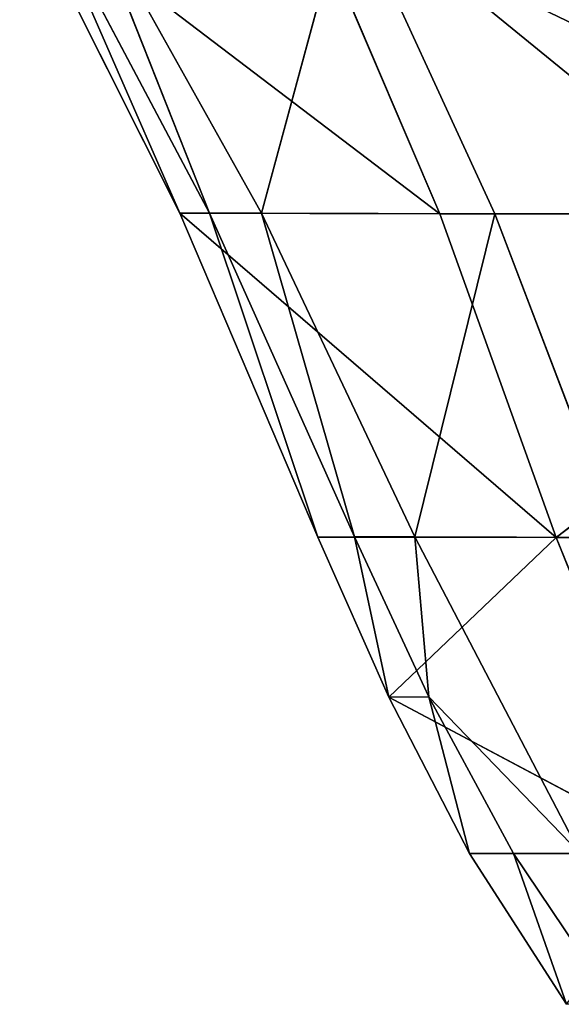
# Model space of a CAD drawing. Extents: x 80 to 596, y 77 to 1633.
# Tile 245 of 256: x 324.71 to 329.63, y 1585.18 to 1594.13. Entities that reach past the tile are written whole.
import ezdxf

# ---------------------------------------------------------------- set-up
doc = ezdxf.new("R2010")
doc.units = 0
doc.header["$LTSCALE"] = 25.4
doc.layers.get('0').update_dxf_attribs({"color": 13, "linetype": 'CONTINUOUS'})

# ---------------------------------------------------------------- blocks, each defined once
blk = doc.blocks.new('CADILLAC-III-8190-7988-799')
at = {"color": 18}
for p, q in [((-11.7353, 1592.3685, 19.2367), (-13.1932, 1595.2703, 19.4022)), ((-13.1932, 1595.2703, 19.4022), (-9.3724, 1592.3634, 21.1783)), ((-13.1932, 1595.2703, 19.4022), (-9.3724, 1592.3634, 21.1783)), ((-11.7353, 1592.3685, 19.2367), (-13.1932, 1595.2703, 19.4022)), ((-13.005, 1595.2708, 16.5426), (-11.7353, 1592.3685, 19.2367)), ((-13.005, 1595.2708, 16.5426), (-11.7353, 1592.3685, 19.2367)), ((-13.005, 1595.2708, 16.5426), (-11.4658, 1592.3708, 16.5124)), ((-13.005, 1595.2708, 16.5426), (-11.4658, 1592.3708, 16.5124)), ((-12.6157, 1595.2705, 13.2136), (-11.4658, 1592.3708, 16.5124)), ((-12.6157, 1595.2705, 13.2136), (-11.4658, 1592.3708, 16.5124)), ((-12.6157, 1595.2705, 13.2136), (-10.9938, 1592.3694, 13.5189)), ((-12.6157, 1595.2705, 13.2136), (-10.9938, 1592.3694, 13.5189)), ((-10.9938, 1592.3694, 13.5189), (-10.2093, 1595.2695, 10.8136)), ((-10.9938, 1592.3694, 13.5189), (-10.2093, 1595.2695, 10.8136)), ((-10.6138, 1595.2693, 21.6085), (-9.3724, 1592.3634, 21.1783)), ((-10.6138, 1595.2693, 21.6085), (-9.3724, 1592.3634, 21.1783)), ((-10.2093, 1595.2695, 10.8136), (-8.8727, 1592.3644, 11.3191)), ((-10.2093, 1595.2695, 10.8136), (-8.8727, 1592.3644, 11.3191)), ((-10.2093, 1595.2695, 10.8136), (-6.6439, 1592.3589, 10.8599)), ((-10.2093, 1595.2695, 10.8136), (-6.6439, 1592.3589, 10.8599)), ((-11.4658, 1592.3708, 16.5124), (-11.7353, 1592.3685, 19.2367)), ((-11.4658, 1592.3708, 16.5124), (-11.7353, 1592.3685, 19.2367)), ((-10.4811, 1589.4252, 19.0727), (-11.7353, 1592.3685, 19.2367)), ((-11.7353, 1592.3685, 19.2367), (-9.3724, 1592.3634, 21.1783)), ((-11.7353, 1592.3685, 19.2367), (-9.3724, 1592.3634, 21.1783)), ((-11.7353, 1592.3685, 19.2367), (-8.3127, 1589.4199, 20.7505)), ((-10.4811, 1589.4252, 19.0727), (-11.7353, 1592.3685, 19.2367)), ((-11.7353, 1592.3685, 19.2367), (-8.3127, 1589.4199, 20.7505)), ((-11.4658, 1592.3708, 16.5124), (-10.4811, 1589.4252, 19.0727)), ((-11.4658, 1592.3708, 16.5124), (-10.4811, 1589.4252, 19.0727)), ((-11.4658, 1592.3708, 16.5124), (-10.1482, 1589.4275, 16.4823)), ((-10.9938, 1592.3694, 13.5189), (-11.4658, 1592.3708, 16.5124)), ((-10.9938, 1592.3694, 13.5189), (-11.4658, 1592.3708, 16.5124)), ((-11.4658, 1592.3708, 16.5124), (-10.1482, 1589.4275, 16.4823)), ((-10.9938, 1592.3694, 13.5189), (-10.1482, 1589.4275, 16.4823)), ((-10.9938, 1592.3694, 13.5189), (-10.1482, 1589.4275, 16.4823)), ((-10.9938, 1592.3694, 13.5189), (-9.5987, 1589.426, 13.8231)), ((-10.9938, 1592.3694, 13.5189), (-9.5987, 1589.426, 13.8231)), ((-10.9938, 1592.3694, 13.5189), (-8.8727, 1592.3644, 11.3191)), ((-10.9938, 1592.3694, 13.5189), (-8.8727, 1592.3644, 11.3191)), ((-9.5987, 1589.426, 13.8231), (-8.8727, 1592.3644, 11.3191)), ((-9.5987, 1589.426, 13.8231), (-8.8727, 1592.3644, 11.3191)), ((-9.3724, 1592.3634, 21.1783), (-4.527, 1592.3517, 21.6321)), ((-9.3724, 1592.3634, 21.1783), (-4.527, 1592.3517, 21.6321)), ((-9.3724, 1592.3634, 21.1783), (-8.3127, 1589.4199, 20.7505)), ((-9.3724, 1592.3634, 21.1783), (-8.3127, 1589.4199, 20.7505)), ((-8.8727, 1592.3644, 11.3191), (-7.749, 1589.421, 11.8226)), ((-6.6439, 1592.3589, 10.8599), (-8.8727, 1592.3644, 11.3191)), ((-8.8727, 1592.3644, 11.3191), (-7.749, 1589.421, 11.8226)), ((-6.6439, 1592.3589, 10.8599), (-8.8727, 1592.3644, 11.3191)), ((-8.3127, 1589.4199, 20.7505), (-4.527, 1592.3517, 21.6321)), ((-8.3127, 1589.4199, 20.7505), (-4.527, 1592.3517, 21.6321)), ((-10.1482, 1589.4275, 16.4823), (-10.4811, 1589.4252, 19.0727)), ((-10.1482, 1589.4275, 16.4823), (-10.4811, 1589.4252, 19.0727)), ((-9.836, 1587.969, 18.9918), (-10.4811, 1589.4252, 19.0727)), ((-10.4811, 1589.4252, 19.0727), (-8.3127, 1589.4199, 20.7505)), ((-10.4811, 1589.4252, 19.0727), (-8.3127, 1589.4199, 20.7505)), ((-9.836, 1587.969, 18.9918), (-10.4811, 1589.4252, 19.0727)), ((-10.1482, 1589.4275, 16.4823), (-9.836, 1587.969, 18.9918)), ((-10.1482, 1589.4275, 16.4823), (-9.836, 1587.969, 18.9918)), ((-10.1482, 1589.4275, 16.4823), (-9.4721, 1587.9709, 16.4674)), ((-9.5987, 1589.426, 13.8231), (-10.1482, 1589.4275, 16.4823)), ((-9.5987, 1589.426, 13.8231), (-10.1482, 1589.4275, 16.4823)), ((-10.1482, 1589.4275, 16.4823), (-9.4721, 1587.9709, 16.4674)), ((-9.836, 1587.969, 18.9918), (-8.3127, 1589.4199, 20.7505)), ((-9.836, 1587.969, 18.9918), (-8.3127, 1589.4199, 20.7505)), ((-9.5987, 1589.426, 13.8231), (-9.4721, 1587.9709, 16.4674)), ((-9.5987, 1589.426, 13.8231), (-9.4721, 1587.9709, 16.4674)), ((-9.5987, 1589.426, 13.8231), (-8.096, 1586.5475, 14.1249)), ((-9.5987, 1589.426, 13.8231), (-8.096, 1586.5475, 14.1249)), ((-9.5987, 1589.426, 13.8231), (-7.749, 1589.421, 11.8226)), ((-9.5987, 1589.426, 13.8231), (-7.749, 1589.421, 11.8226)), ((-8.3127, 1589.4199, 20.7505), (-6.1855, 1589.4144, 21.0772)), ((-8.3127, 1589.4199, 20.7505), (-6.1855, 1589.4144, 21.0772)), ((-8.3127, 1589.4199, 20.7505), (-7.1525, 1586.5442, 20.3279)), ((-8.3127, 1589.4199, 20.7505), (-7.1525, 1586.5442, 20.3279)), ((-9.4721, 1587.9709, 16.4674), (-9.836, 1587.969, 18.9918)), ((-9.4721, 1587.9709, 16.4674), (-9.836, 1587.969, 18.9918)), ((-9.102, 1586.547, 18.9119), (-9.836, 1587.969, 18.9918)), ((-9.836, 1587.969, 18.9918), (-7.1525, 1586.5442, 20.3279)), ((-9.836, 1587.969, 18.9918), (-7.1525, 1586.5442, 20.3279)), ((-9.102, 1586.547, 18.9119), (-9.836, 1587.969, 18.9918)), ((-9.4721, 1587.9709, 16.4674), (-9.102, 1586.547, 18.9119)), ((-9.4721, 1587.9709, 16.4674), (-9.102, 1586.547, 18.9119)), ((-9.4721, 1587.9709, 16.4674), (-8.7028, 1586.5483, 16.4527)), ((-8.096, 1586.5475, 14.1249), (-9.4721, 1587.9709, 16.4674)), ((-8.096, 1586.5475, 14.1249), (-9.4721, 1587.9709, 16.4674)), ((-9.4721, 1587.9709, 16.4674), (-8.7028, 1586.5483, 16.4527)), ((-8.7028, 1586.5483, 16.4527), (-9.102, 1586.547, 18.9119)), ((-8.7028, 1586.5483, 16.4527), (-9.102, 1586.547, 18.9119)), ((-8.2214, 1585.1769, 18.8334), (-9.102, 1586.547, 18.9119)), ((-7.1525, 1586.5442, 20.3279), (-9.102, 1586.547, 18.9119)), ((-8.2214, 1585.1769, 18.8334), (-9.102, 1586.547, 18.9119)), ((-7.1525, 1586.5442, 20.3279), (-9.102, 1586.547, 18.9119)), ((-8.7028, 1586.5483, 16.4527), (-8.2214, 1585.1769, 18.8334)), ((-8.096, 1586.5475, 14.1249), (-8.7028, 1586.5483, 16.4527)), ((-8.096, 1586.5475, 14.1249), (-8.7028, 1586.5483, 16.4527)), ((-7.7795, 1585.1776, 16.4381), (-8.7028, 1586.5483, 16.4527)), ((-7.7795, 1585.1776, 16.4381), (-8.7028, 1586.5483, 16.4527)), ((-8.7028, 1586.5483, 16.4527), (-8.2214, 1585.1769, 18.8334))]:
    blk.add_line(p, q, dxfattribs=at)
mesh = blk.add_polyface(dxfattribs=at)
corners = [(-13.005, 1595.2708, 16.5426), (-11.7353, 1592.3685, 19.2367), (-13.1932, 1595.2703, 19.4022)]
mesh.append_faces([[corners[k] for k in face] for face in [(0, 1, 2)]], dxfattribs={"color": 18})
mesh = blk.add_polyface(dxfattribs=at)
corners = [(-9.3724, 1592.3634, 21.1783), (-10.6138, 1595.2693, 21.6085), (-13.1932, 1595.2703, 19.4022)]
mesh.append_faces([[corners[k] for k in face] for face in [(0, 1, 2)]], dxfattribs={"color": 18})
mesh = blk.add_polyface(dxfattribs=at)
corners = [(-9.3724, 1592.3634, 21.1783), (-13.1932, 1595.2703, 19.4022), (-11.7353, 1592.3685, 19.2367)]
mesh.append_faces([[corners[k] for k in face] for face in [(0, 1, 2)]], dxfattribs={"color": 18})
mesh = blk.add_polyface(dxfattribs=at)
corners = [(-13.005, 1595.2708, 16.5426), (-11.4658, 1592.3708, 16.5124), (-11.7353, 1592.3685, 19.2367)]
mesh.append_faces([[corners[k] for k in face] for face in [(0, 1, 2)]], dxfattribs={"color": 18})
mesh = blk.add_polyface(dxfattribs=at)
corners = [(-13.005, 1595.2708, 16.5426), (-12.6157, 1595.2705, 13.2136), (-11.4658, 1592.3708, 16.5124)]
mesh.append_faces([[corners[k] for k in face] for face in [(0, 1, 2)]], dxfattribs={"color": 18})
mesh = blk.add_polyface(dxfattribs=at)
corners = [(-12.6157, 1595.2705, 13.2136), (-10.9938, 1592.3694, 13.5189), (-11.4658, 1592.3708, 16.5124)]
mesh.append_faces([[corners[k] for k in face] for face in [(0, 1, 2)]], dxfattribs={"color": 18})
mesh = blk.add_polyface(dxfattribs=at)
corners = [(-10.2093, 1595.2695, 10.8136), (-10.9938, 1592.3694, 13.5189), (-12.6157, 1595.2705, 13.2136)]
mesh.append_faces([[corners[k] for k in face] for face in [(0, 1, 2)]], dxfattribs={"color": 18})
mesh = blk.add_polyface(dxfattribs=at)
corners = [(-10.2093, 1595.2695, 10.8136), (-8.8727, 1592.3644, 11.3191), (-10.9938, 1592.3694, 13.5189)]
mesh.append_faces([[corners[k] for k in face] for face in [(0, 1, 2)]], dxfattribs={"color": 18})
mesh = blk.add_polyface(dxfattribs=at)
corners = [(-4.527, 1592.3517, 21.6321), (-5.2091, 1595.2671, 21.9489), (-10.6138, 1595.2693, 21.6085)]
mesh.append_faces([[corners[k] for k in face] for face in [(0, 1, 2)]], dxfattribs={"color": 18})
mesh = blk.add_polyface(dxfattribs=at)
corners = [(-4.527, 1592.3517, 21.6321), (-10.6138, 1595.2693, 21.6085), (-9.3724, 1592.3634, 21.1783)]
mesh.append_faces([[corners[k] for k in face] for face in [(0, 1, 2)]], dxfattribs={"color": 18})
mesh = blk.add_polyface(dxfattribs=at)
corners = [(-6.6439, 1592.3589, 10.8599), (-8.8727, 1592.3644, 11.3191), (-10.2093, 1595.2695, 10.8136)]
mesh.append_faces([[corners[k] for k in face] for face in [(0, 1, 2)]], dxfattribs={"color": 18})
mesh = blk.add_polyface(dxfattribs=at)
corners = [(-6.6439, 1592.3589, 10.8599), (-10.2093, 1595.2695, 10.8136), (-7.6588, 1595.2684, 10.4692)]
mesh.append_faces([[corners[k] for k in face] for face in [(0, 1, 2)]], dxfattribs={"color": 18})
mesh = blk.add_polyface(dxfattribs=at)
corners = [(-11.4658, 1592.3708, 16.5124), (-10.4811, 1589.4252, 19.0727), (-11.7353, 1592.3685, 19.2367)]
mesh.append_faces([[corners[k] for k in face] for face in [(0, 1, 2)]], dxfattribs={"color": 18})
mesh = blk.add_polyface(dxfattribs=at)
corners = [(-8.3127, 1589.4199, 20.7505), (-9.3724, 1592.3634, 21.1783), (-11.7353, 1592.3685, 19.2367)]
mesh.append_faces([[corners[k] for k in face] for face in [(0, 1, 2)]], dxfattribs={"color": 18})
mesh = blk.add_polyface(dxfattribs=at)
corners = [(-8.3127, 1589.4199, 20.7505), (-11.7353, 1592.3685, 19.2367), (-10.4811, 1589.4252, 19.0727)]
mesh.append_faces([[corners[k] for k in face] for face in [(0, 1, 2)]], dxfattribs={"color": 18})
mesh = blk.add_polyface(dxfattribs=at)
corners = [(-11.4658, 1592.3708, 16.5124), (-10.1482, 1589.4275, 16.4823), (-10.4811, 1589.4252, 19.0727)]
mesh.append_faces([[corners[k] for k in face] for face in [(0, 1, 2)]], dxfattribs={"color": 18})
mesh = blk.add_polyface(dxfattribs=at)
corners = [(-11.4658, 1592.3708, 16.5124), (-10.9938, 1592.3694, 13.5189), (-10.1482, 1589.4275, 16.4823)]
mesh.append_faces([[corners[k] for k in face] for face in [(0, 1, 2)]], dxfattribs={"color": 18})
mesh = blk.add_polyface(dxfattribs=at)
corners = [(-10.9938, 1592.3694, 13.5189), (-9.5987, 1589.426, 13.8231), (-10.1482, 1589.4275, 16.4823)]
mesh.append_faces([[corners[k] for k in face] for face in [(0, 1, 2)]], dxfattribs={"color": 18})
mesh = blk.add_polyface(dxfattribs=at)
corners = [(-10.9938, 1592.3694, 13.5189), (-8.8727, 1592.3644, 11.3191), (-9.5987, 1589.426, 13.8231)]
mesh.append_faces([[corners[k] for k in face] for face in [(0, 1, 2)]], dxfattribs={"color": 18})
mesh = blk.add_polyface(dxfattribs=at)
corners = [(-8.8727, 1592.3644, 11.3191), (-7.749, 1589.421, 11.8226), (-9.5987, 1589.426, 13.8231)]
mesh.append_faces([[corners[k] for k in face] for face in [(0, 1, 2)]], dxfattribs={"color": 18})
mesh = blk.add_polyface(dxfattribs=at)
corners = [(-4.527, 1592.3517, 21.6321), (-9.3724, 1592.3634, 21.1783), (-8.3127, 1589.4199, 20.7505)]
mesh.append_faces([[corners[k] for k in face] for face in [(0, 1, 2)]], dxfattribs={"color": 18})
mesh = blk.add_polyface(dxfattribs=at)
corners = [(-6.6439, 1592.3589, 10.8599), (-7.749, 1589.421, 11.8226), (-8.8727, 1592.3644, 11.3191)]
mesh.append_faces([[corners[k] for k in face] for face in [(0, 1, 2)]], dxfattribs={"color": 18})
mesh = blk.add_polyface(dxfattribs=at)
corners = [(-4.527, 1592.3517, 21.6321), (-8.3127, 1589.4199, 20.7505), (-6.1855, 1589.4144, 21.0772)]
mesh.append_faces([[corners[k] for k in face] for face in [(0, 1, 2)]], dxfattribs={"color": 18})
mesh = blk.add_polyface(dxfattribs=at)
corners = [(-10.1482, 1589.4275, 16.4823), (-9.836, 1587.969, 18.9918), (-10.4811, 1589.4252, 19.0727)]
mesh.append_faces([[corners[k] for k in face] for face in [(0, 1, 2)]], dxfattribs={"color": 18})
mesh = blk.add_polyface(dxfattribs=at)
corners = [(-8.3127, 1589.4199, 20.7505), (-10.4811, 1589.4252, 19.0727), (-9.836, 1587.969, 18.9918)]
mesh.append_faces([[corners[k] for k in face] for face in [(0, 1, 2)]], dxfattribs={"color": 18})
mesh = blk.add_polyface(dxfattribs=at)
corners = [(-10.1482, 1589.4275, 16.4823), (-9.4721, 1587.9709, 16.4674), (-9.836, 1587.969, 18.9918)]
mesh.append_faces([[corners[k] for k in face] for face in [(0, 1, 2)]], dxfattribs={"color": 18})
mesh = blk.add_polyface(dxfattribs=at)
corners = [(-10.1482, 1589.4275, 16.4823), (-9.5987, 1589.426, 13.8231), (-9.4721, 1587.9709, 16.4674)]
mesh.append_faces([[corners[k] for k in face] for face in [(0, 1, 2)]], dxfattribs={"color": 18})
mesh = blk.add_polyface(dxfattribs=at)
corners = [(-7.1525, 1586.5442, 20.3279), (-8.3127, 1589.4199, 20.7505), (-9.836, 1587.969, 18.9918)]
mesh.append_faces([[corners[k] for k in face] for face in [(0, 1, 2)]], dxfattribs={"color": 18})
mesh = blk.add_polyface(dxfattribs=at)
corners = [(-9.5987, 1589.426, 13.8231), (-8.096, 1586.5475, 14.1249), (-9.4721, 1587.9709, 16.4674)]
mesh.append_faces([[corners[k] for k in face] for face in [(0, 1, 2)]], dxfattribs={"color": 18})
mesh = blk.add_polyface(dxfattribs=at)
corners = [(-9.5987, 1589.426, 13.8231), (-7.749, 1589.421, 11.8226), (-8.096, 1586.5475, 14.1249)]
mesh.append_faces([[corners[k] for k in face] for face in [(0, 1, 2)]], dxfattribs={"color": 18})
mesh = blk.add_polyface(dxfattribs=at)
corners = [(-6.1855, 1589.4144, 21.0772), (-8.3127, 1589.4199, 20.7505), (-7.1525, 1586.5442, 20.3279)]
mesh.append_faces([[corners[k] for k in face] for face in [(0, 1, 2)]], dxfattribs={"color": 18})
mesh = blk.add_polyface(dxfattribs=at)
corners = [(-9.4721, 1587.9709, 16.4674), (-9.102, 1586.547, 18.9119), (-9.836, 1587.969, 18.9918)]
mesh.append_faces([[corners[k] for k in face] for face in [(0, 1, 2)]], dxfattribs={"color": 18})
mesh = blk.add_polyface(dxfattribs=at)
corners = [(-7.1525, 1586.5442, 20.3279), (-9.836, 1587.969, 18.9918), (-9.102, 1586.547, 18.9119)]
mesh.append_faces([[corners[k] for k in face] for face in [(0, 1, 2)]], dxfattribs={"color": 18})
mesh = blk.add_polyface(dxfattribs=at)
corners = [(-9.4721, 1587.9709, 16.4674), (-8.7028, 1586.5483, 16.4527), (-9.102, 1586.547, 18.9119)]
mesh.append_faces([[corners[k] for k in face] for face in [(0, 1, 2)]], dxfattribs={"color": 18})
mesh = blk.add_polyface(dxfattribs=at)
corners = [(-9.4721, 1587.9709, 16.4674), (-8.096, 1586.5475, 14.1249), (-8.7028, 1586.5483, 16.4527)]
mesh.append_faces([[corners[k] for k in face] for face in [(0, 1, 2)]], dxfattribs={"color": 18})
mesh = blk.add_polyface(dxfattribs=at)
corners = [(-8.7028, 1586.5483, 16.4527), (-8.2214, 1585.1769, 18.8334), (-9.102, 1586.547, 18.9119)]
mesh.append_faces([[corners[k] for k in face] for face in [(0, 1, 2)]], dxfattribs={"color": 18})
mesh = blk.add_polyface(dxfattribs=at)
corners = [(-7.1525, 1586.5442, 20.3279), (-9.102, 1586.547, 18.9119), (-8.2214, 1585.1769, 18.8334)]
mesh.append_faces([[corners[k] for k in face] for face in [(0, 1, 2)]], dxfattribs={"color": 18})
mesh = blk.add_polyface(dxfattribs=at)
corners = [(-8.7028, 1586.5483, 16.4527), (-8.096, 1586.5475, 14.1249), (-7.7795, 1585.1776, 16.4381)]
mesh.append_faces([[corners[k] for k in face] for face in [(0, 1, 2)]], dxfattribs={"color": 18})
mesh = blk.add_polyface(dxfattribs=at)
corners = [(-8.7028, 1586.5483, 16.4527), (-7.7795, 1585.1776, 16.4381), (-8.2214, 1585.1769, 18.8334)]
mesh.append_faces([[corners[k] for k in face] for face in [(0, 1, 2)]], dxfattribs={"color": 18})
blk = doc.blocks.new('GRUPUJ_1')
at = {"color": 0}
blk.add_blockref('CADILLAC-III-8190-7988-799', (258.0665, -77.4909, -7.1114), dxfattribs=at)

msp = doc.modelspace()

# ---------------------------------------------------------------- block references
at = {"color": 0}
msp.add_blockref('GRUPUJ_1', (79.8335, 77.4909, -7.9886), dxfattribs=at)

doc.saveas('drawing.dxf')
